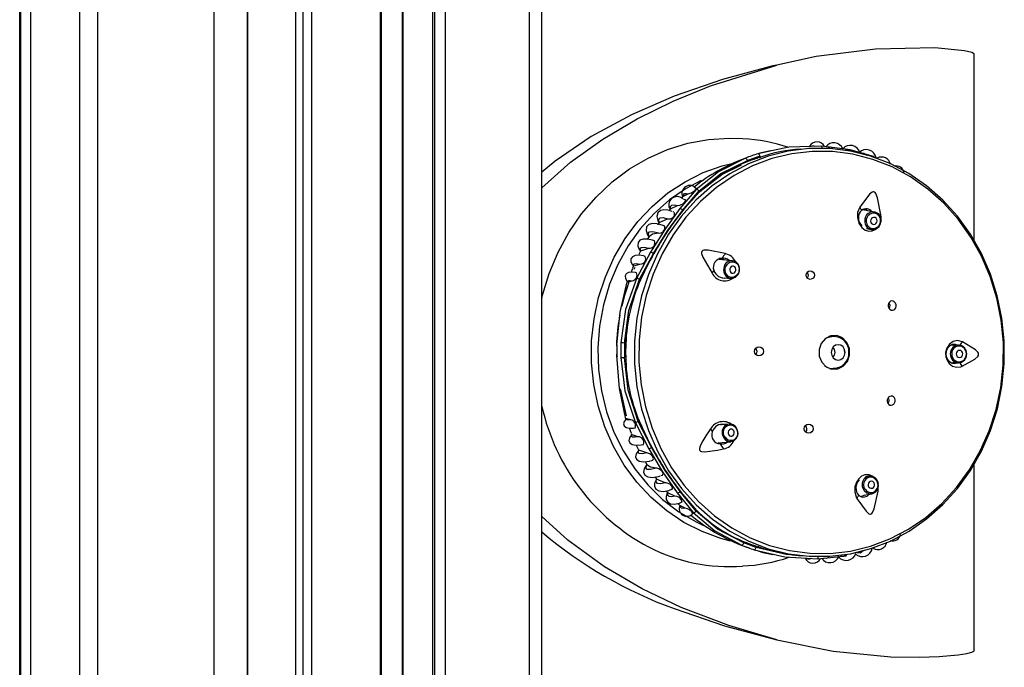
# Model space of a CAD drawing. Header units: millimetres. Extents: x 2845.84 to 2846.96, y 2905.71 to 2908.01.
# Tile 8 of 33: x 2846.04 to 2846.18, y 2906.43 to 2906.52. Entities that reach past the tile are written whole.
import ezdxf

# ---------------------------------------------------------------- set-up
doc = ezdxf.new("R2010")
doc.units = ezdxf.units.MM
doc.layers.add('SANINDUSA', color=3, linetype='Continuous')

msp = doc.modelspace()

# ---------------------------------------------------------------- linework, layer by layer
at = {"layer": 'SANINDUSA', "linetype": 'Continuous'}
for p, q in [((2846.038133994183, 2905.952696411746), (2846.038133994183, 2907.855976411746)), ((2846.03827195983, 2905.952696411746), (2846.03827195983, 2907.855976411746)), ((2846.039716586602, 2905.952696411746), (2846.039716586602, 2907.855976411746)), ((2846.046624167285, 2905.952696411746), (2846.046624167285, 2907.855976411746)), ((2846.049169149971, 2905.952696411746), (2846.049169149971, 2907.855976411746)), ((2846.065554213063, 2905.952696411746), (2846.065554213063, 2907.855976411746)), ((2846.089012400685, 2905.952696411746), (2846.089012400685, 2907.855976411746)), ((2846.08915454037, 2905.952696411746), (2846.08915454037, 2907.855976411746)), ((2846.092081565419, 2905.952696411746), (2846.092081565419, 2907.855976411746)), ((2846.092189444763, 2905.952696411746), (2846.092189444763, 2907.855976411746)), ((2846.096351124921, 2905.952696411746), (2846.096351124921, 2907.855976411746)), ((2846.0966702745, 2905.952696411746), (2846.0966702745, 2907.855976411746)), ((2846.098160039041, 2905.952696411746), (2846.098160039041, 2907.855976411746)), ((2846.109938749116, 2907.855976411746), (2846.109938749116, 2905.952696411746)), ((2846.111738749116, 2905.952696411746), (2846.111738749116, 2907.855976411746)), ((2846.070175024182, 2907.854336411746), (2846.070175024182, 2905.954336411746)), ((2846.07029718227, 2905.954336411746), (2846.07029718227, 2907.854336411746)), ((2846.077066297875, 2905.954336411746), (2846.077066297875, 2907.854336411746)), ((2846.078071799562, 2905.954336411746), (2846.078071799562, 2907.854336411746)), ((2846.079330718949, 2905.954336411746), (2846.079330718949, 2907.854336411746)), ((2846.172672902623, 2906.490147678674), (2846.172672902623, 2906.516357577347)), ((2846.144835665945, 2906.5148523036), (2846.144270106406, 2906.514718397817)), ((2846.143674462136, 2906.502648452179), (2846.142215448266, 2906.502344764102)), ((2846.155170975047, 2906.502889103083), (2846.15119139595, 2906.50340699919)), ((2846.158637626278, 2906.50189118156), (2846.155170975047, 2906.502889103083)), ((2846.142468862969, 2906.501999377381), (2846.140707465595, 2906.501390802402)), ((2846.14084795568, 2906.501275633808), (2846.140707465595, 2906.501390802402)), ((2846.14084795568, 2906.501275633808), (2846.140852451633, 2906.50126290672)), ((2846.142468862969, 2906.501999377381), (2846.142412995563, 2906.501816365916)), ((2846.142412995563, 2906.501816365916), (2846.142609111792, 2906.501858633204)), ((2846.142412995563, 2906.501816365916), (2846.142418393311, 2906.50179771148)), ((2846.133500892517, 2906.497294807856), (2846.131189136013, 2906.49460321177)), ((2846.131593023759, 2906.494394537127), (2846.133905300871, 2906.497095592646)), ((2846.133990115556, 2906.497026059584), (2846.131593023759, 2906.494394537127)), ((2846.133905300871, 2906.497095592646), (2846.133990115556, 2906.497026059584)), ((2846.133990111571, 2906.497026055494), (2846.134001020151, 2906.497010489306)), ((2846.131639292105, 2906.496307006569), (2846.131383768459, 2906.496066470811)), ((2846.131681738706, 2906.496382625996), (2846.132349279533, 2906.496694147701)), ((2846.129863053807, 2906.494544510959), (2846.129688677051, 2906.49434452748)), ((2846.129866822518, 2906.494584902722), (2846.130857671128, 2906.495031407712)), ((2846.130357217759, 2906.494129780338), (2846.130225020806, 2906.494135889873)), ((2846.131593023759, 2906.494394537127), (2846.131593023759, 2906.494394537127)), ((2846.156995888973, 2906.494406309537), (2846.156817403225, 2906.494438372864)), ((2846.158609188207, 2906.494129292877), (2846.156998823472, 2906.494422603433)), ((2846.128266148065, 2906.492662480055), (2846.128022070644, 2906.492320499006)), ((2846.12825593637, 2906.492673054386), (2846.129460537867, 2906.493186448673)), ((2846.157504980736, 2906.491789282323), (2846.158161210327, 2906.491669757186)), ((2846.157984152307, 2906.491718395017), (2846.158161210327, 2906.491669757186)), ((2846.126836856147, 2906.490659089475), (2846.126590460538, 2906.490232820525)), ((2846.127061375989, 2906.488473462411), (2846.125123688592, 2906.484854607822)), ((2846.125667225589, 2906.488648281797), (2846.126799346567, 2906.489048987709)), ((2846.125517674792, 2906.484639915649), (2846.127460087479, 2906.488257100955)), ((2846.127460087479, 2906.488257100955), (2846.125602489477, 2906.484570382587)), ((2846.127460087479, 2906.488257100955), (2846.127460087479, 2906.488257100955)), ((2846.138589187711, 2906.48726293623), (2846.136747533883, 2906.487439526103)), ((2846.124350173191, 2906.485703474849), (2846.124554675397, 2906.48619952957)), ((2846.124664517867, 2906.486551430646), (2846.124512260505, 2906.486219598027)), ((2846.124683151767, 2906.486525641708), (2846.125559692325, 2906.486794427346)), ((2846.124762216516, 2906.486076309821), (2846.1249055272, 2906.486339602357)), ((2846.123908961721, 2906.484297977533), (2846.124466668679, 2906.484438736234)), ((2846.125602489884, 2906.484570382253), (2846.125517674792, 2906.484639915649)), ((2846.137131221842, 2906.484851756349), (2846.137220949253, 2906.484876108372)), ((2846.137443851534, 2906.484861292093), (2846.138350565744, 2906.484774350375)), ((2846.138246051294, 2906.484790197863), (2846.138350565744, 2906.484774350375)), ((2846.123521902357, 2906.47554633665), (2846.123671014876, 2906.476677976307)), ((2846.152787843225, 2906.476616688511), (2846.152285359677, 2906.476616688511)), ((2846.15248404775, 2906.47671085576), (2846.152642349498, 2906.476663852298)), ((2846.152646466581, 2906.476701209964), (2846.152822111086, 2906.476659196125)), ((2846.122315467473, 2906.474903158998), (2846.122288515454, 2906.474336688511)), ((2846.123381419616, 2906.475661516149), (2846.123361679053, 2906.473625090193)), ((2846.123381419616, 2906.475661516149), (2846.123521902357, 2906.47554633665)), ((2846.123521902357, 2906.47554633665), (2846.123568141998, 2906.475546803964)), ((2846.154313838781, 2906.474875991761), (2846.154402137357, 2906.47433668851)), ((2846.170467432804, 2906.475377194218), (2846.169385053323, 2906.475374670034)), ((2846.169551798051, 2906.475457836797), (2846.169753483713, 2906.475376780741)), ((2846.122243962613, 2906.474008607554), (2846.122265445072, 2906.473594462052)), ((2846.122257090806, 2906.474091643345), (2846.122265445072, 2906.473594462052)), ((2846.122380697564, 2906.473710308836), (2846.122372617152, 2906.473895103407)), ((2846.123504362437, 2906.473736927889), (2846.123361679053, 2906.473625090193)), ((2846.123504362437, 2906.473736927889), (2846.123550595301, 2906.473736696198)), ((2846.152285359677, 2906.472056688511), (2846.152787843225, 2906.472056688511)), ((2846.169384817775, 2906.472874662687), (2846.170473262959, 2906.472877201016)), ((2846.169801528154, 2906.472902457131), (2846.169559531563, 2906.472787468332)), ((2846.123668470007, 2906.465380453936), (2846.122809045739, 2906.46918031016)), ((2846.12427653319, 2906.464819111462), (2846.12372127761, 2906.464951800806)), ((2846.125409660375, 2906.464678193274), (2846.125090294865, 2906.465698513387)), ((2846.124380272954, 2906.46288824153), (2846.124085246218, 2906.463648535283)), ((2846.124925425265, 2906.464401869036), (2846.126792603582, 2906.460747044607)), ((2846.125323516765, 2906.464610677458), (2846.125409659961, 2906.46467819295)), ((2846.127195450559, 2906.460957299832), (2846.125323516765, 2906.464610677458)), ((2846.125409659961, 2906.46467819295), (2846.127195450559, 2906.460957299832)), ((2846.138131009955, 2906.464238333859), (2846.136708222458, 2906.464106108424)), ((2846.136919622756, 2906.46417044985), (2846.137015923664, 2906.46413470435)), ((2846.138131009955, 2906.464238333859), (2846.138109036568, 2906.464236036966)), ((2846.124340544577, 2906.462870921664), (2846.124416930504, 2906.462691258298)), ((2846.125323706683, 2906.462443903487), (2846.124452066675, 2906.462700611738)), ((2846.125041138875, 2906.461241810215), (2846.125375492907, 2906.460608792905)), ((2846.127195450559, 2906.460957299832), (2846.127195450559, 2906.460957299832)), ((2846.136519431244, 2906.461577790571), (2846.138362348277, 2906.461749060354)), ((2846.125394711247, 2906.460551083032), (2846.125355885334, 2906.46059838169)), ((2846.126519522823, 2906.460164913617), (2846.125394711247, 2906.460551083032)), ((2846.126274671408, 2906.458937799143), (2846.12654414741, 2906.458520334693)), ((2846.126530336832, 2906.458501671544), (2846.126516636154, 2906.458548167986)), ((2846.172672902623, 2906.432315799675), (2846.172672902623, 2906.458525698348)), ((2846.127673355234, 2906.456793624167), (2846.127911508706, 2906.456488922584)), ((2846.12909990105, 2906.45596559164), (2846.12790477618, 2906.45646618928)), ((2846.157799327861, 2906.456874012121), (2846.157342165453, 2906.456790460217)), ((2846.157799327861, 2906.456874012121), (2846.157645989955, 2906.456833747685)), ((2846.159144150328, 2906.454788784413), (2846.159137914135, 2906.455447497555)), ((2846.129293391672, 2906.454738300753), (2846.129462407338, 2906.454559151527)), ((2846.130460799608, 2906.454083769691), (2846.129478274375, 2906.454520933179)), ((2846.130800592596, 2906.454521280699), (2846.133059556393, 2906.451766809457)), ((2846.133467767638, 2906.451959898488), (2846.13120846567, 2906.454723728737)), ((2846.13120846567, 2906.454723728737), (2846.133553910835, 2906.45202741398)), ((2846.157129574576, 2906.454210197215), (2846.158248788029, 2906.454414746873)), ((2846.13125795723, 2906.452686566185), (2846.131187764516, 2906.452749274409)), ((2846.131919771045, 2906.452380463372), (2846.13125795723, 2906.452686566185)), ((2846.133553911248, 2906.452027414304), (2846.133467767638, 2906.451959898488)), ((2846.140184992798, 2906.44749278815), (2846.140327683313, 2906.44760461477)), ((2846.141934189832, 2906.446842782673), (2846.140184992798, 2906.44749278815)), ((2846.140327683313, 2906.44760461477), (2846.140332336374, 2906.447617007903)), ((2846.142323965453, 2906.446921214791), (2846.141881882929, 2906.447027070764)), ((2846.141881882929, 2906.447027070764), (2846.141934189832, 2906.446842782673)), ((2846.141881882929, 2906.447027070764), (2846.141881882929, 2906.447027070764)), ((2846.141674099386, 2906.446499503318), (2846.143903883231, 2906.445982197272)), ((2846.150627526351, 2906.445238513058), (2846.154616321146, 2906.445671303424))]:
    msp.add_line(p, q, dxfattribs=at)
at = {"layer": 'SANINDUSA', "linetype": 'Continuous', "flags": 128}
for points in [[(2846.172672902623, 2906.516357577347), (2846.172667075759, 2906.516389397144), (2846.172647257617, 2906.516425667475), (2846.172592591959, 2906.516479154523), (2846.172350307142, 2906.516602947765), (2846.171320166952, 2906.516857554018), (2846.167137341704, 2906.517258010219), (2846.158775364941, 2906.517111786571), (2846.150411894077, 2906.516059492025), (2846.144835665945, 2906.5148523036)], [(2846.111738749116, 2906.497535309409), (2846.115786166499, 2906.50114231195), (2846.12034167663, 2906.504410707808), (2846.125163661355, 2906.507269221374), (2846.130251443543, 2906.509776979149), (2846.135498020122, 2906.511924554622), (2846.144835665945, 2906.5148523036)], [(2846.144270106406, 2906.514718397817), (2846.137215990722, 2906.512799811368), (2846.130402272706, 2906.510445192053)], [(2846.130402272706, 2906.510445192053), (2846.124389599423, 2906.507850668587), (2846.118690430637, 2906.504778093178)], [(2846.118690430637, 2906.504778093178), (2846.113589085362, 2906.501308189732), (2846.111738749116, 2906.499757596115)], [(2846.111738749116, 2906.481945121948), (2846.111845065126, 2906.48238237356), (2846.112788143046, 2906.485483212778), (2846.114029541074, 2906.488453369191), (2846.115554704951, 2906.49125802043), (2846.117345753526, 2906.493864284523), (2846.119381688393, 2906.496241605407), (2846.121638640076, 2906.498362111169), (2846.12409014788, 2906.500200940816), (2846.126707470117, 2906.501736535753), (2846.129459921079, 2906.502950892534), (2846.132315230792, 2906.503829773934), (2846.135239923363, 2906.504362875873), (2846.138199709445, 2906.504543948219), (2846.140071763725, 2906.504475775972)], [(2846.129583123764, 2906.457660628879), (2846.131409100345, 2906.455136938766), (2846.133479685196, 2906.452854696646), (2846.135768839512, 2906.450842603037), (2846.138247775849, 2906.449125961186), (2846.140885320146, 2906.447726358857), (2846.143648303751, 2906.446661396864), (2846.146501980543, 2906.445944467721), (2846.14941046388, 2906.445584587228), (2846.152337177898, 2906.445586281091), (2846.155245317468, 2906.445949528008), (2846.158098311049, 2906.44666975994), (2846.160860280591, 2906.447737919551), (2846.163496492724, 2906.449140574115), (2846.165973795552, 2906.450860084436), (2846.168261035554, 2906.452874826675), (2846.170329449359, 2906.455159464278), (2846.172153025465, 2906.457685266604), (2846.173708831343, 2906.460420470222), (2846.174977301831, 2906.463330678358), (2846.175942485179, 2906.466379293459), (2846.176592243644, 2906.469527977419), (2846.176918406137, 2906.472737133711), (2846.176916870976, 2906.475966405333), (2846.176587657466, 2906.47917518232), (2846.175934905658, 2906.482323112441), (2846.174966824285, 2906.485370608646), (2846.173695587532, 2906.488279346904), (2846.172137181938, 2906.491012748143), (2846.170311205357, 2906.493536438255), (2846.168240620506, 2906.495818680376), (2846.16595146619, 2906.497830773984), (2846.163472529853, 2906.499547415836), (2846.160834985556, 2906.500947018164), (2846.158072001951, 2906.502011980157), (2846.155218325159, 2906.5027289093), (2846.152309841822, 2906.503088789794), (2846.149383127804, 2906.503087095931), (2846.146474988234, 2906.502723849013), (2846.143621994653, 2906.502003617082), (2846.140860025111, 2906.500935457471), (2846.138223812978, 2906.499532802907), (2846.13574651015, 2906.497813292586), (2846.133459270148, 2906.495798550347), (2846.131390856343, 2906.493513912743), (2846.129567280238, 2906.490988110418), (2846.128011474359, 2906.4882529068), (2846.126743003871, 2906.485342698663), (2846.125777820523, 2906.482294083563), (2846.125128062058, 2906.479145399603), (2846.124801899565, 2906.475936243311), (2846.124803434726, 2906.472706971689), (2846.125132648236, 2906.469498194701), (2846.125785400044, 2906.466350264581), (2846.126753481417, 2906.463302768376), (2846.12802471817, 2906.460394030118), (2846.129583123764, 2906.457660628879)], [(2846.13002741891, 2906.458073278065), (2846.131810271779, 2906.455571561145), (2846.133835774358, 2906.45330582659), (2846.136078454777, 2906.451304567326), (2846.138510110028, 2906.449592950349), (2846.141100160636, 2906.448192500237), (2846.143816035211, 2906.447120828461), (2846.146623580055, 2906.446391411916), (2846.149487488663, 2906.446013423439), (2846.152371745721, 2906.445991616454), (2846.155240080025, 2906.446326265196), (2846.158056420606, 2906.447013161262), (2846.160785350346, 2906.448043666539), (2846.163392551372, 2906.449404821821), (2846.165845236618, 2906.451079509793), (2846.168112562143, 2906.453046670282), (2846.170166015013, 2906.455281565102), (2846.171979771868, 2906.457756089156), (2846.173531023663, 2906.460439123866), (2846.174800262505, 2906.463296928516), (2846.17577152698, 2906.466293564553), (2846.176432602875, 2906.46939134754), (2846.176775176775, 2906.47255132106), (2846.176794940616, 2906.475733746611), (2846.176491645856, 2906.478898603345), (2846.175869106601, 2906.482006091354), (2846.174935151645, 2906.485017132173), (2846.173701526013, 2906.487893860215), (2846.172183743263, 2906.490600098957), (2846.170400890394, 2906.493101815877), (2846.168375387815, 2906.495367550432), (2846.166132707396, 2906.497368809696), (2846.163701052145, 2906.499080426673), (2846.161111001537, 2906.500480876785), (2846.158395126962, 2906.501552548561), (2846.155587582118, 2906.502281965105), (2846.15272367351, 2906.502659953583), (2846.149839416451, 2906.502681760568), (2846.146971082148, 2906.502347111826), (2846.144154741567, 2906.501660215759), (2846.141425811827, 2906.500629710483), (2846.138818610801, 2906.499268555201), (2846.136365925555, 2906.497593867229), (2846.13409860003, 2906.49562670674), (2846.132045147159, 2906.49339181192), (2846.130231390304, 2906.490917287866), (2846.12868013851, 2906.488234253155), (2846.127410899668, 2906.485376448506), (2846.126439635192, 2906.482379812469), (2846.125778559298, 2906.479282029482), (2846.125435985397, 2906.476122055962), (2846.125416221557, 2906.472939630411), (2846.125719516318, 2906.469774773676), (2846.126342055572, 2906.466667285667), (2846.127276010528, 2906.463656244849), (2846.12850963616, 2906.460779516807), (2846.13002741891, 2906.458073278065)], [(2846.143965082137, 2906.502763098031), (2846.14247118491, 2906.502422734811), (2846.142170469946, 2906.502317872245)], [(2846.15119139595, 2906.50340699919), (2846.146563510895, 2906.50324979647), (2846.143674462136, 2906.502648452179)], [(2846.152113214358, 2906.503287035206), (2846.152410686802, 2906.503332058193), (2846.15275528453, 2906.503180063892)], [(2846.154519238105, 2906.502973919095), (2846.154798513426, 2906.50300590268), (2846.155207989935, 2906.502767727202)], [(2846.156794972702, 2906.502421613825), (2846.157125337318, 2906.50244648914), (2846.157548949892, 2906.50212350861)], [(2846.13833136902, 2906.44774359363), (2846.136977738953, 2906.448097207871), (2846.134308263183, 2906.449066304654), (2846.131756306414, 2906.450364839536), (2846.129355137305, 2906.45197588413), (2846.127136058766, 2906.453878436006), (2846.125127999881, 2906.456047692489), (2846.123357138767, 2906.458455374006), (2846.121846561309, 2906.461070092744), (2846.120615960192, 2906.463857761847), (2846.119681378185, 2906.466782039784), (2846.119054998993, 2906.469804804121), (2846.118744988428, 2906.472886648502), (2846.118755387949, 2906.475987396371), (2846.119086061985, 2906.479066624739), (2846.119732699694, 2906.482084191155), (2846.120686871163, 2906.485000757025), (2846.121936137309, 2906.487778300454), (2846.123464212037, 2906.490380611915), (2846.125251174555, 2906.492773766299), (2846.127273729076, 2906.494926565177), (2846.129505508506, 2906.496810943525), (2846.131917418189, 2906.498402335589), (2846.134478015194, 2906.49967999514), (2846.137153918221, 2906.500627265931), (2846.138534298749, 2906.500975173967)], [(2846.140432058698, 2906.501728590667), (2846.136623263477, 2906.499815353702), (2846.133500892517, 2906.497294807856)], [(2846.133905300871, 2906.497095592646), (2846.136974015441, 2906.499544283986), (2846.140707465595, 2906.501390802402)], [(2846.133990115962, 2906.497026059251), (2846.137102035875, 2906.499428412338), (2846.139889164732, 2906.500802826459)], [(2846.134171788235, 2906.498572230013), (2846.132068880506, 2906.497452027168), (2846.12971393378, 2906.495834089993), (2846.127545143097, 2906.493925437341), (2846.125591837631, 2906.491751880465), (2846.123880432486, 2906.489342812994), (2846.122434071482, 2906.486730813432), (2846.121272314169, 2906.483951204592), (2846.120410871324, 2906.481041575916), (2846.119861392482, 2906.478041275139), (2846.119631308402, 2906.474990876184), (2846.119723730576, 2906.471931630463), (2846.120137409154, 2906.468904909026), (2846.120866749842, 2906.465951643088), (2846.121901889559, 2906.463111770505), (2846.123228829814, 2906.460423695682), (2846.124829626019, 2906.457923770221), (2846.12668263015, 2906.455645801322), (2846.128762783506, 2906.453620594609), (2846.13104195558, 2906.451875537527), (2846.133489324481, 2906.450434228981), (2846.134537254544, 2906.449934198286)], [(2846.131681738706, 2906.496382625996), (2846.131729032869, 2906.496595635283), (2846.131859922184, 2906.496721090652), (2846.132069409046, 2906.496754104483), (2846.132349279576, 2906.496694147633)], [(2846.132349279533, 2906.496694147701), (2846.132640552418, 2906.496780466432), (2846.132810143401, 2906.496852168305), (2846.133018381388, 2906.496963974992), (2846.133148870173, 2906.497049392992), (2846.133275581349, 2906.497147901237), (2846.133366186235, 2906.49723357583), (2846.133428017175, 2906.497307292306), (2846.133474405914, 2906.497392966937), (2846.133467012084, 2906.497469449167), (2846.133455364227, 2906.49747156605)], [(2846.159521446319, 2906.493710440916), (2846.159042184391, 2906.496139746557), (2846.158812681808, 2906.49672354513), (2846.158715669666, 2906.496860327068), (2846.158623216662, 2906.496939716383), (2846.158532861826, 2906.496977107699), (2846.158440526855, 2906.496981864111), (2846.158294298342, 2906.496936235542), (2846.157931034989, 2906.496647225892), (2846.156551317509, 2906.494814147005)], [(2846.130857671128, 2906.495031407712), (2846.131177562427, 2906.495101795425), (2846.131361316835, 2906.495172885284), (2846.13158310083, 2906.495293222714), (2846.13169986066, 2906.495375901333), (2846.131812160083, 2906.495474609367), (2846.131890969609, 2906.495563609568), (2846.131941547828, 2906.495640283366), (2846.131978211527, 2906.49573740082), (2846.131963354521, 2906.495839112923), (2846.131812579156, 2906.495908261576), (2846.131693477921, 2906.495903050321)], [(2846.13161931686, 2906.496328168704), (2846.131634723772, 2906.496344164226), (2846.131681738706, 2906.496382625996)], [(2846.131189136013, 2906.49460321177), (2846.129075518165, 2906.491677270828), (2846.127061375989, 2906.488473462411)], [(2846.12746131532, 2906.488259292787), (2846.129445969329, 2906.491488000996), (2846.13159164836, 2906.494392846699)], [(2846.130097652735, 2906.494182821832), (2846.129545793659, 2906.494401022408), (2846.128946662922, 2906.494457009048), (2846.128443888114, 2906.494332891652), (2846.128097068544, 2906.49401107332), (2846.127962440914, 2906.493515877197), (2846.128064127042, 2906.492913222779), (2846.12822611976, 2906.492585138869)], [(2846.129787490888, 2906.494468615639), (2846.129810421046, 2906.49452171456), (2846.129866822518, 2906.494584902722)], [(2846.129866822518, 2906.494584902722), (2846.129888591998, 2906.494911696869), (2846.130068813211, 2906.495100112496), (2846.13039768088, 2906.495140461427), (2846.130857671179, 2906.495031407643)], [(2846.156551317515, 2906.494814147), (2846.156237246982, 2906.4940431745), (2846.156212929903, 2906.493300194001), (2846.156415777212, 2906.492568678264), (2846.156815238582, 2906.491955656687), (2846.157328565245, 2906.491563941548), (2846.157832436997, 2906.491422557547), (2846.158301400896, 2906.491465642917), (2846.158766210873, 2906.491684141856), (2846.159001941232, 2906.491921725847)], [(2846.12825593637, 2906.492673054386), (2846.128210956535, 2906.493079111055), (2846.128408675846, 2906.493308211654), (2846.128835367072, 2906.493344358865), (2846.129460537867, 2906.493186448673)], [(2846.128212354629, 2906.492587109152), (2846.128211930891, 2906.492609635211), (2846.12825593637, 2906.492673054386)], [(2846.158695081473, 2906.493344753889), (2846.158518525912, 2906.493369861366), (2846.158344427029, 2906.493319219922), (2846.1581992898, 2906.493200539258), (2846.158105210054, 2906.493031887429), (2846.158076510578, 2906.492838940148), (2846.158117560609, 2906.492651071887), (2846.15822211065, 2906.492496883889), (2846.158374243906, 2906.492399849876), (2846.158550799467, 2906.492374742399), (2846.15872489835, 2906.492425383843), (2846.158870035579, 2906.492544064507), (2846.158964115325, 2906.492712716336), (2846.1589928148, 2906.492905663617), (2846.15895176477, 2906.493093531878), (2846.158847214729, 2906.493247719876), (2846.158695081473, 2906.493344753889)], [(2846.15951024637, 2906.49310035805), (2846.159548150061, 2906.493425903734), (2846.15952144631, 2906.493710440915)], [(2846.129055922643, 2906.492137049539), (2846.128703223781, 2906.492285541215), (2846.127968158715, 2906.492485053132), (2846.127321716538, 2906.492522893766), (2846.126811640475, 2906.492371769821), (2846.126499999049, 2906.492023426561), (2846.126435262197, 2906.491515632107), (2846.126624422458, 2906.490924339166), (2846.126832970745, 2906.490611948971)], [(2846.126842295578, 2906.490667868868), (2846.126703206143, 2906.49111172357), (2846.126891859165, 2906.49135715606), (2846.127392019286, 2906.491381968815), (2846.128157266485, 2906.491186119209)], [(2846.126842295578, 2906.490667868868), (2846.127325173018, 2906.49103946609), (2846.128157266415, 2906.491186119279)], [(2846.157392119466, 2906.49224321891), (2846.157603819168, 2906.491960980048), (2846.157984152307, 2906.491718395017)], [(2846.127632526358, 2906.490066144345), (2846.127328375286, 2906.490169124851), (2846.12662006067, 2906.490311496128), (2846.126013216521, 2906.490309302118), (2846.125550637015, 2906.490141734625), (2846.125286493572, 2906.489807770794), (2846.125259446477, 2906.489348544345), (2846.125465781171, 2906.488837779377), (2846.125642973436, 2906.488612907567)], [(2846.125645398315, 2906.488597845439), (2846.12544216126, 2906.488246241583), (2846.125388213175, 2906.48812866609)], [(2846.125667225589, 2906.488648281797), (2846.125564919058, 2906.488965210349), (2846.125730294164, 2906.489144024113), (2846.12615188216, 2906.489172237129), (2846.126799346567, 2906.489048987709)], [(2846.125633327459, 2906.488604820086), (2846.125631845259, 2906.488602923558), (2846.125667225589, 2906.488648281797)], [(2846.137593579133, 2906.488264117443), (2846.135197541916, 2906.488745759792), (2846.13458663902, 2906.488741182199), (2846.134431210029, 2906.488693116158), (2846.134330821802, 2906.488625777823), (2846.134270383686, 2906.488542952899), (2846.134239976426, 2906.488444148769), (2846.134241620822, 2906.488265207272), (2846.134409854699, 2906.487747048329), (2846.135724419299, 2906.485488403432)], [(2846.126302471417, 2906.487874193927), (2846.126072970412, 2906.487935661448), (2846.125433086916, 2906.488024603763), (2846.12489212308, 2906.487991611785), (2846.124489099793, 2906.487818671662), (2846.124273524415, 2906.487507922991), (2846.124278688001, 2906.487101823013), (2846.124493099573, 2906.486672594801), (2846.124633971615, 2906.486522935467)], [(2846.137429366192, 2906.48737414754), (2846.137043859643, 2906.4875518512), (2846.136683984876, 2906.48758433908)], [(2846.125089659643, 2906.485569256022), (2846.124936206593, 2906.48560068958), (2846.124406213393, 2906.485641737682), (2846.12395629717, 2906.485584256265), (2846.123626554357, 2906.485410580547), (2846.123466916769, 2906.48512491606), (2846.123507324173, 2906.484772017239), (2846.123726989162, 2906.484423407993), (2846.12382692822, 2906.484337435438)], [(2846.124683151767, 2906.486525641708), (2846.124621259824, 2906.486722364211), (2846.124753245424, 2906.486835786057), (2846.125071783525, 2906.486860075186), (2846.125559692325, 2906.486794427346)], [(2846.124624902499, 2906.486514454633), (2846.1246419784, 2906.486493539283), (2846.124683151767, 2906.486525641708)], [(2846.138302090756, 2906.486298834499), (2846.138225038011, 2906.486122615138), (2846.138212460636, 2906.485927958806), (2846.138266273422, 2906.485744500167), (2846.138378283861, 2906.485600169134), (2846.138531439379, 2906.485516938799), (2846.138702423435, 2906.485507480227), (2846.138865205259, 2906.485573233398), (2846.138995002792, 2906.485704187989), (2846.139072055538, 2906.485880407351), (2846.139084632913, 2906.486075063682), (2846.139030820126, 2906.486258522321), (2846.138918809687, 2906.486402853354), (2846.13876565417, 2906.486486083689), (2846.138594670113, 2906.486495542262), (2846.13843188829, 2906.48642978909), (2846.138302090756, 2906.486298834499)], [(2846.149123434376, 2906.485630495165), (2846.149199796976, 2906.485499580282), (2846.149257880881, 2906.485254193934)], [(2846.122311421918, 2906.475387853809), (2846.122761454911, 2906.480016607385), (2846.123773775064, 2906.48430532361)], [(2846.125123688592, 2906.484854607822), (2846.123540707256, 2906.48038760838), (2846.122889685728, 2906.475678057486)], [(2846.124035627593, 2906.484372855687), (2846.12329399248, 2906.482062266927), (2846.122987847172, 2906.480844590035)], [(2846.123381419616, 2906.475661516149), (2846.123992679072, 2906.480266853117), (2846.125517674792, 2906.484639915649)], [(2846.123821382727, 2906.484333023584), (2846.123819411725, 2906.484313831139), (2846.123874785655, 2906.48428357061), (2846.123908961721, 2906.484297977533)], [(2846.123908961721, 2906.484297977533), (2846.123881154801, 2906.48439422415), (2846.123967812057, 2906.484450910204), (2846.124165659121, 2906.484465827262), (2846.124466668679, 2906.484438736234)], [(2846.149257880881, 2906.485254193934), (2846.149226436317, 2906.485002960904), (2846.149140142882, 2906.484824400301)], [(2846.12379073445, 2906.483607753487), (2846.123416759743, 2906.482532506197), (2846.123100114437, 2906.481271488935)], [(2846.160657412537, 2906.480562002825), (2846.160794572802, 2906.480408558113), (2846.160965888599, 2906.48031426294), (2846.161152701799, 2906.480289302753), (2846.161334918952, 2906.480336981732), (2846.161491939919, 2906.480453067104), (2846.161605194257, 2906.480625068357), (2846.161661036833, 2906.480833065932), (2846.161653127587, 2906.481052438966), (2846.161583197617, 2906.481257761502), (2846.161550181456, 2906.481314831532), (2846.161413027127, 2906.481468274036), (2846.161241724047, 2906.481562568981), (2846.161054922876, 2906.481587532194), (2846.160872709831, 2906.48153985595), (2846.160715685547, 2906.481423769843), (2846.16060242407, 2906.481251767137), (2846.160546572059, 2906.481043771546), (2846.160554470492, 2906.480824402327), (2846.160624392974, 2906.480619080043), (2846.160657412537, 2906.480562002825)], [(2846.160654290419, 2906.48132459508), (2846.160710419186, 2906.481222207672), (2846.160768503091, 2906.480976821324)], [(2846.160768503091, 2906.480976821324), (2846.160737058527, 2906.480725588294), (2846.16066166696, 2906.480563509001)], [(2846.151191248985, 2906.472946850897), (2846.151808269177, 2906.472303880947), (2846.152601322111, 2906.471970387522), (2846.153449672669, 2906.471997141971), (2846.154224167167, 2906.472380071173), (2846.154806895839, 2906.473060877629), (2846.155109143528, 2906.473935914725), (2846.155084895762, 2906.474871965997), (2846.154737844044, 2906.475726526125), (2846.154120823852, 2906.476369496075), (2846.153327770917, 2906.4767029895), (2846.15247942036, 2906.476676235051), (2846.151704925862, 2906.476293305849), (2846.15112219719, 2906.475612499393), (2846.150819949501, 2906.474737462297), (2846.150844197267, 2906.473801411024), (2846.151191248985, 2906.472946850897)], [(2846.151571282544, 2906.476179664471), (2846.151997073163, 2906.476443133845), (2846.152787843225, 2906.476616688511)], [(2846.171025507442, 2906.475840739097), (2846.170320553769, 2906.476018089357), (2846.169720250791, 2906.475886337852), (2846.16919366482, 2906.475510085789), (2846.168817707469, 2906.4749455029), (2846.168651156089, 2906.474304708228), (2846.168682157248, 2906.473727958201), (2846.168850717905, 2906.473228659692), (2846.169158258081, 2906.47277132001), (2846.169611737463, 2906.472409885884), (2846.170173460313, 2906.47223171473), (2846.170772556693, 2906.472293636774), (2846.170991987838, 2906.472382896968)], [(2846.141880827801, 2906.474871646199), (2846.14195593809, 2906.474742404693), (2846.142014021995, 2906.474497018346)], [(2846.153505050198, 2906.475416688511), (2846.153130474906, 2906.475334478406), (2846.152812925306, 2906.475100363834), (2846.152600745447, 2906.474749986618), (2846.152526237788, 2906.474336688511), (2846.152600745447, 2906.473923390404), (2846.152812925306, 2906.473573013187), (2846.153130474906, 2906.473338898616), (2846.153505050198, 2906.473256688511), (2846.153879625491, 2906.473338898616), (2846.154197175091, 2906.473573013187), (2846.15440935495, 2906.473923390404), (2846.154483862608, 2906.474336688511), (2846.15440935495, 2906.474749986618), (2846.154197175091, 2906.475100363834), (2846.153879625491, 2906.475334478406), (2846.153505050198, 2906.475416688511)], [(2846.152767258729, 2906.475046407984), (2846.152933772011, 2906.474749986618), (2846.153008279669, 2906.474336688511), (2846.152933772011, 2906.473923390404), (2846.152767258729, 2906.473626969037)], [(2846.170305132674, 2906.472876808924), (2846.17023112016, 2906.472817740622), (2846.169866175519, 2906.472724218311), (2846.169485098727, 2906.472802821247), (2846.169144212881, 2906.473047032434), (2846.168945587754, 2906.473313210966), (2846.168780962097, 2906.47372765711), (2846.168735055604, 2906.474186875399), (2846.168815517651, 2906.474638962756), (2846.169009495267, 2906.475032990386), (2846.169288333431, 2906.475326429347), (2846.169622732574, 2906.475493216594), (2846.169986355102, 2906.475512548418), (2846.170317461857, 2906.475376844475)], [(2846.169300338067, 2906.47414052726), (2846.169384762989, 2906.47366118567), (2846.16963445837, 2906.473252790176), (2846.170011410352, 2906.472977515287), (2846.170458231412, 2906.472877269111), (2846.170906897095, 2906.47296731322), (2846.171289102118, 2906.473233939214), (2846.17154665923, 2906.473636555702), (2846.171640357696, 2906.474113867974), (2846.171555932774, 2906.474593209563), (2846.171306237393, 2906.475001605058), (2846.170929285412, 2906.475276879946), (2846.170482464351, 2906.475377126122), (2846.170033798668, 2906.475287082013), (2846.169651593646, 2906.47502045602), (2846.169394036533, 2906.474617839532), (2846.169300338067, 2906.47414052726)], [(2846.171070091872, 2906.474122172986), (2846.171036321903, 2906.474313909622), (2846.17093644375, 2906.47447726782), (2846.170785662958, 2906.474587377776), (2846.170606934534, 2906.474627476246), (2846.17042746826, 2906.474591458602), (2846.170274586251, 2906.474484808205), (2846.170171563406, 2906.474323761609), (2846.17013408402, 2906.474132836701), (2846.170167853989, 2906.473941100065), (2846.170267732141, 2906.473777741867), (2846.170418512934, 2906.473667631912), (2846.170597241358, 2906.473627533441), (2846.170776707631, 2906.473663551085), (2846.17092958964, 2906.473770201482), (2846.171032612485, 2906.473931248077), (2846.171070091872, 2906.474122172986)], [(2846.170991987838, 2906.472382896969), (2846.172783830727, 2906.473402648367), (2846.173179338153, 2906.473768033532), (2846.173259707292, 2906.473900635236), (2846.173296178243, 2906.474017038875), (2846.173300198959, 2906.474122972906), (2846.173277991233, 2906.474224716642), (2846.173200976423, 2906.474375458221), (2846.17287098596, 2906.474714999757), (2846.171025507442, 2906.475840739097)], [(2846.122296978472, 2906.473897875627), (2846.122291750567, 2906.473898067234), (2846.122301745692, 2906.473898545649), (2846.122326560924, 2906.473899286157), (2846.12236513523, 2906.473900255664)], [(2846.123586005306, 2906.464935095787), (2846.122657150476, 2906.469256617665), (2846.122296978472, 2906.473897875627)], [(2846.122869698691, 2906.473616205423), (2846.123429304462, 2906.468895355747), (2846.124925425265, 2906.464401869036)], [(2846.125323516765, 2906.464610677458), (2846.123883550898, 2906.469009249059), (2846.123361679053, 2906.473625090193)], [(2846.142014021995, 2906.474497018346), (2846.141982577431, 2906.474245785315), (2846.141879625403, 2906.474043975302)], [(2846.15290611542, 2906.472059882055), (2846.15281076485, 2906.472014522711), (2846.152396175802, 2906.471970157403)], [(2846.152952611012, 2906.472056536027), (2846.152758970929, 2906.471997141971), (2846.152619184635, 2906.471967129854)], [(2846.122835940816, 2906.468534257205), (2846.123246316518, 2906.466786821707), (2846.123283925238, 2906.466647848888)], [(2846.161443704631, 2906.467914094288), (2846.161313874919, 2906.468069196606), (2846.161145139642, 2906.468163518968), (2846.160956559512, 2906.468186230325), (2846.160770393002, 2906.468134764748), (2846.160608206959, 2906.468015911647), (2846.160487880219, 2906.467844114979), (2846.160421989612, 2906.467638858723), (2846.160417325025, 2906.467422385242), (2846.160474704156, 2906.467218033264), (2846.160504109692, 2906.467161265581), (2846.160633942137, 2906.467006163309), (2846.160802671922, 2906.466911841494), (2846.160991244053, 2906.466889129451), (2846.161177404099, 2906.466940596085), (2846.161339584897, 2906.467059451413), (2846.161459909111, 2906.467231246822), (2846.161525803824, 2906.467436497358), (2846.161530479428, 2906.467652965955), (2846.161473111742, 2906.467857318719), (2846.161443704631, 2906.467914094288)], [(2846.160638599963, 2906.46757608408), (2846.160607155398, 2906.46732485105), (2846.16052023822, 2906.467145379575)], [(2846.160535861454, 2906.467906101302), (2846.160580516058, 2906.467821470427), (2846.160638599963, 2906.46757608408)], [(2846.123634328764, 2906.46491812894), (2846.123571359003, 2906.464869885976), (2846.123344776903, 2906.464587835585), (2846.123247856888, 2906.464274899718), (2846.123334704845, 2906.463979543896), (2846.123622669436, 2906.463758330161), (2846.124083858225, 2906.463648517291), (2846.124667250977, 2906.463656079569), (2846.124890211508, 2906.463693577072)], [(2846.12372127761, 2906.464951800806), (2846.123636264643, 2906.46494938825), (2846.12363375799, 2906.464918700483)], [(2846.12427653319, 2906.464819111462), (2846.1239750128, 2906.464793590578), (2846.123777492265, 2906.464807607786), (2846.12369165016, 2906.464860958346), (2846.12372127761, 2906.464951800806)], [(2846.135511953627, 2906.46357056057), (2846.134853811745, 2906.462562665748), (2846.134444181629, 2906.461887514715), (2846.134197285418, 2906.461428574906), (2846.134056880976, 2906.46110995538), (2846.133968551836, 2906.460766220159), (2846.133973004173, 2906.460627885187), (2846.134018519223, 2906.460508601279), (2846.134097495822, 2906.460425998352), (2846.134236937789, 2906.460358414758), (2846.134647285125, 2906.460309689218), (2846.136474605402, 2906.460566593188), (2846.137326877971, 2906.46075136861)], [(2846.138073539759, 2906.462721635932), (2846.138200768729, 2906.4625876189), (2846.138362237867, 2906.462517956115), (2846.13853336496, 2906.462523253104), (2846.13868809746, 2906.462602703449), (2846.138802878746, 2906.462744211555), (2846.138860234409, 2906.462926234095), (2846.138851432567, 2906.463121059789), (2846.138777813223, 2906.46329902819), (2846.138650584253, 2906.463433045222), (2846.138489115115, 2906.463502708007), (2846.138317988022, 2906.463497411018), (2846.138163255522, 2906.463417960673), (2846.138048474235, 2906.463276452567), (2846.137991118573, 2906.463094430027), (2846.137999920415, 2906.462899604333), (2846.138073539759, 2906.462721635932)], [(2846.139362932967, 2906.463097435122), (2846.139230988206, 2906.4635718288), (2846.139152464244, 2906.463706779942)], [(2846.149047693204, 2906.463571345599), (2846.149016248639, 2906.463320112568), (2846.148911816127, 2906.463116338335)], [(2846.148933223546, 2906.46391950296), (2846.148989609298, 2906.463816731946), (2846.149047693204, 2906.463571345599)], [(2846.124396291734, 2906.462706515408), (2846.124304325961, 2906.462619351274), (2846.12407310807, 2906.462271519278), (2846.123990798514, 2906.461906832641), (2846.124112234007, 2906.461575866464), (2846.124460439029, 2906.461338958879), (2846.125014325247, 2906.461239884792), (2846.125725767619, 2906.461290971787), (2846.12606222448, 2906.461368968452)], [(2846.125323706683, 2906.462443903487), (2846.124834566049, 2906.462381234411), (2846.124516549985, 2906.462404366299), (2846.124386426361, 2906.462512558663), (2846.124452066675, 2906.462700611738)], [(2846.124452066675, 2906.462700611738), (2846.124389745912, 2906.462729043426), (2846.124393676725, 2906.462708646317)], [(2846.137158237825, 2906.462860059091), (2846.137182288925, 2906.462716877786), (2846.137366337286, 2906.462271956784)], [(2846.126792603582, 2906.460747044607), (2846.128744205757, 2906.457499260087), (2846.130800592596, 2906.454521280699)], [(2846.131207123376, 2906.454725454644), (2846.129118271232, 2906.45768304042), (2846.127196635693, 2906.460955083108)], [(2846.13720229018, 2906.461641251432), (2846.137155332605, 2906.461603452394), (2846.13674522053, 2906.461455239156)], [(2846.12524473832, 2906.46037023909), (2846.12501363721, 2906.460051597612), (2846.124937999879, 2906.459636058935), (2846.125079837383, 2906.459266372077), (2846.125470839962, 2906.459009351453), (2846.12609513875, 2906.458919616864), (2846.12690063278, 2906.459018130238), (2846.127020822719, 2906.459054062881)], [(2846.126519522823, 2906.460164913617), (2846.125869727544, 2906.460046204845), (2846.12544870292, 2906.460073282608), (2846.125286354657, 2906.460245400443), (2846.125394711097, 2906.460551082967)], [(2846.127101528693, 2906.459069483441), (2846.127357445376, 2906.45913373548), (2846.127425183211, 2906.459217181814), (2846.127454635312, 2906.459354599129), (2846.127441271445, 2906.459461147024), (2846.127395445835, 2906.459588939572), (2846.127330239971, 2906.459702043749), (2846.127257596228, 2906.459795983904), (2846.127138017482, 2906.459913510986), (2846.126954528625, 2906.460039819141), (2846.126667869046, 2906.460146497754), (2846.126519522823, 2906.460164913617)], [(2846.126408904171, 2906.458336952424), (2846.126146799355, 2906.457916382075), (2846.12607999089, 2906.457454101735), (2846.126237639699, 2906.457049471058), (2846.126658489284, 2906.456776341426), (2846.127329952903, 2906.456700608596), (2846.128192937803, 2906.456851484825), (2846.128431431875, 2906.456940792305)], [(2846.127835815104, 2906.457998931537), (2846.127066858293, 2906.45780905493), (2846.126567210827, 2906.457832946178), (2846.126382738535, 2906.45807068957), (2846.126530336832, 2906.458501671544)], [(2846.127835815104, 2906.457998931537), (2846.127025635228, 2906.458133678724), (2846.126530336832, 2906.458501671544)], [(2846.128502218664, 2906.456963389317), (2846.12874650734, 2906.457037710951), (2846.128799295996, 2906.45711963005), (2846.128812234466, 2906.457247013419), (2846.128787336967, 2906.457353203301), (2846.128727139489, 2906.457478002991), (2846.128650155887, 2906.457585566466), (2846.128565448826, 2906.457676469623), (2846.128428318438, 2906.457789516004), (2846.128225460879, 2906.457905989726), (2846.127926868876, 2906.457992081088), (2846.127835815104, 2906.457998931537)], [(2846.12790477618, 2906.45646618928), (2846.12785088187, 2906.456561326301), (2846.127855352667, 2906.456559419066)], [(2846.12909990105, 2906.45596559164), (2846.128471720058, 2906.455811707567), (2846.128045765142, 2906.455846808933), (2846.127852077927, 2906.456069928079), (2846.12790477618, 2906.45646618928)], [(2846.158510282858, 2906.456749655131), (2846.158438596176, 2906.456829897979), (2846.157864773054, 2906.457093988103), (2846.157273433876, 2906.457089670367), (2846.156783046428, 2906.456874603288), (2846.156391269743, 2906.45652293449), (2846.156067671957, 2906.456021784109), (2846.155860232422, 2906.455379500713), (2846.155835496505, 2906.454667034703), (2846.156026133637, 2906.453984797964), (2846.156153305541, 2906.453755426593)], [(2846.127779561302, 2906.456294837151), (2846.127607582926, 2906.455918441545), (2846.127595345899, 2906.45545838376), (2846.127782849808, 2906.455061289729), (2846.128200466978, 2906.454797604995), (2846.128834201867, 2906.454730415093), (2846.129629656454, 2906.454888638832), (2846.130091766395, 2906.455083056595)], [(2846.129940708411, 2906.455019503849), (2846.130091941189, 2906.455053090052), (2846.130147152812, 2906.455127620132), (2846.130155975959, 2906.455250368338), (2846.130126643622, 2906.455345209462), (2846.130061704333, 2906.455458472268), (2846.129979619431, 2906.45555824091), (2846.129892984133, 2906.455640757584), (2846.129755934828, 2906.455743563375), (2846.129553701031, 2906.455853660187), (2846.129251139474, 2906.455947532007), (2846.12909990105, 2906.45596559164), (2846.12909990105, 2906.45596559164)], [(2846.156900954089, 2906.455439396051), (2846.156942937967, 2906.455270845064), (2846.157169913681, 2906.45484412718), (2846.157526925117, 2906.454539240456), (2846.157959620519, 2906.454402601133), (2846.158402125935, 2906.45445501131), (2846.158787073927, 2906.454688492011), (2846.159055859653, 2906.455067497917), (2846.159167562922, 2906.455534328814), (2846.159147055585, 2906.455849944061)], [(2846.158325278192, 2906.455196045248), (2846.158479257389, 2906.455289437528), (2846.158586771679, 2906.455441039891), (2846.158631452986, 2906.455627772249), (2846.158606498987, 2906.455821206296), (2846.158515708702, 2906.45599189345), (2846.158372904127, 2906.456113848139), (2846.158199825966, 2906.456168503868), (2846.1580228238, 2906.456147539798), (2846.157868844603, 2906.456054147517), (2846.157761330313, 2906.455902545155), (2846.157716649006, 2906.455715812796), (2846.157741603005, 2906.45552237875), (2846.15783239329, 2906.455351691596), (2846.157975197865, 2906.455229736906), (2846.158148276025, 2906.455175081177), (2846.158325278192, 2906.455196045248)], [(2846.129434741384, 2906.454618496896), (2846.129246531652, 2906.454042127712), (2846.129276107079, 2906.453608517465), (2846.129476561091, 2906.453235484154), (2846.129871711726, 2906.452988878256), (2846.130445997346, 2906.452928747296), (2846.131146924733, 2906.45308302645), (2846.131523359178, 2906.453259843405)], [(2846.130460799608, 2906.454083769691), (2846.129998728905, 2906.453977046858), (2846.129670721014, 2906.454016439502), (2846.129493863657, 2906.454200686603), (2846.129478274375, 2906.454520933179)], [(2846.156153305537, 2906.45375542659), (2846.157431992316, 2906.451956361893), (2846.157832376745, 2906.451598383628), (2846.157963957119, 2906.451543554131), (2846.158072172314, 2906.451536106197), (2846.158164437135, 2906.451564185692), (2846.158247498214, 2906.451622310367), (2846.158361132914, 2906.451761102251), (2846.158583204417, 2906.452259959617), (2846.159144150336, 2906.454788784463)], [(2846.15721705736, 2906.454226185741), (2846.157062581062, 2906.45410516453), (2846.156751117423, 2906.453998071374)], [(2846.130905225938, 2906.453029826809), (2846.131049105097, 2906.452877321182), (2846.131191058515, 2906.452753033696)], [(2846.131919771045, 2906.452380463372), (2846.131638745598, 2906.452321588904), (2846.131429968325, 2906.45235392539), (2846.131301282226, 2906.452477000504), (2846.13125795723, 2906.452686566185)], [(2846.144865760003, 2906.433809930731), (2846.138066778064, 2906.43583283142), (2846.131381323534, 2906.438393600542), (2846.125886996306, 2906.441013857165), (2846.120562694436, 2906.4441174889), (2846.115396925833, 2906.447845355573), (2846.111738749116, 2906.451204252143)], [(2846.133059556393, 2906.451766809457), (2846.136132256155, 2906.449163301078), (2846.139903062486, 2906.447157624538)], [(2846.140184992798, 2906.44749278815), (2846.13648821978, 2906.449429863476), (2846.133467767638, 2906.451959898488)], [(2846.148051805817, 2906.445723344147), (2846.146158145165, 2906.445836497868), (2846.141934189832, 2906.446842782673)], [(2846.142073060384, 2906.446400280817), (2846.142868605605, 2906.446139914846), (2846.144289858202, 2906.445835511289)], [(2846.143903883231, 2906.445982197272), (2846.146003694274, 2906.445495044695), (2846.150627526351, 2906.445238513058)], [(2846.152195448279, 2906.445420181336), (2846.151847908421, 2906.445267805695), (2846.151477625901, 2906.445324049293), (2846.151469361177, 2906.445329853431)], [(2846.153492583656, 2906.445556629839), (2846.153571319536, 2906.445543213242), (2846.153603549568, 2906.445526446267), (2846.153595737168, 2906.445523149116)], [(2846.154655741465, 2906.445778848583), (2846.154241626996, 2906.445539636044), (2846.153834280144, 2906.445586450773)], [(2846.157008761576, 2906.446370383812), (2846.156578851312, 2906.446045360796), (2846.15615625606, 2906.446077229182)], [(2846.130401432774, 2906.438216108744), (2846.137483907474, 2906.435780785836), (2846.144865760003, 2906.433809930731)], [(2846.144865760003, 2906.433809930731), (2846.152813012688, 2906.432219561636), (2846.160946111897, 2906.431431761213), (2846.164939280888, 2906.431356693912), (2846.167729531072, 2906.431444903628), (2846.170403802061, 2906.43167937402), (2846.171628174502, 2906.431876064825), (2846.172344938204, 2906.432068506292), (2846.172618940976, 2906.432215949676), (2846.172649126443, 2906.432249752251), (2846.17266979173, 2906.432292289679), (2846.172672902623, 2906.432315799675)]]:
    msp.add_lwpolyline(points, dxfattribs=at)
at = {"layer": 'SANINDUSA', "linetype": 'Continuous'}
for centre, radius in [((2846.149573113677, 2906.485240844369), 0.0006028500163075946), ((2846.142334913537, 2906.474478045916), 0.0006324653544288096), ((2846.149347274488, 2906.463581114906), 0.0006348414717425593)]:
    msp.add_circle(centre, radius, dxfattribs=at)
for centre, radius, start, end in [((2846.13830602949, 2906.477380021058), 0.02714223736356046, 72.34751737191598, 86.25680818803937), ((2846.150522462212, 2906.502835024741), 0.001190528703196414, 25.58950925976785, 154.4883561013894), ((2846.152878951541, 2906.502522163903), 0.001372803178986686, 22.72064669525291, 143.8660352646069), ((2846.149337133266, 2906.478843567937), 0.02455655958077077, 106.858645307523, 111.2621253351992), ((2846.142084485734, 2906.501983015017), 0.0003847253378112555, 2.437524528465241, 70.09843283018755), ((2846.149103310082, 2906.483781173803), 0.01920967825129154, 92.64104031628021, 110.2308545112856), ((2846.149959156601, 2906.502953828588), 0.0004687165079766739, 56.33198418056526, 120.6599660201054), ((2846.150698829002, 2906.503184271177), 0.000540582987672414, 349.0107990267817, 24.33144365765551), ((2846.155206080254, 2906.502103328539), 0.0014202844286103, 16.90757736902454, 138.2271080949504), ((2846.155060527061, 2906.502764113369), 0.0001667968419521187, 347.4844684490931, 48.5343644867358), ((2846.157462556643, 2906.501520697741), 0.001406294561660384, 10.05566111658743, 134.973415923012), ((2846.148821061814, 2906.478413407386), 0.02476401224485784, 110.0723286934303, 129.2424708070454), ((2846.148071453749, 2906.482069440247), 0.02051084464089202, 110.462772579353, 133.1553861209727), ((2846.140291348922, 2906.501332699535), 0.0004201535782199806, 7.94888448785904, 70.433493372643), ((2846.14950199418, 2906.478763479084), 0.02411823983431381, 107.0931986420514, 111.0275719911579), ((2846.149574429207, 2906.478720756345), 0.02417482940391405, 108.5952297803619, 111.0255318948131), ((2846.159627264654, 2906.5005937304), 0.001291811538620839, 10.58294595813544, 119.0758214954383), ((2846.161696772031, 2906.499534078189), 0.001095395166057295, 8.556369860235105, 104.4769920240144), ((2846.132577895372, 2906.4967687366), 0.001095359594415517, 38.13539233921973, 206.1711571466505), ((2846.154734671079, 2906.475801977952), 0.02964602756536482, 134.2648276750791, 141.1512077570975), ((2846.133534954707, 2906.49685387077), 0.0004422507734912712, 33.1321521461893, 94.41730021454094), ((2846.130783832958, 2906.49512503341), 0.001172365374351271, 46.416750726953, 213.5572580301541), ((2846.164824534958, 2906.467594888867), 0.04265213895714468, 141.0670170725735, 151.0205033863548), ((2846.129674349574, 2906.493931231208), 0.0007748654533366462, 253.9823191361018, 11.27665926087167), ((2846.131133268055, 2906.493999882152), 0.000605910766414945, 40.64284018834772, 84.70953229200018), ((2846.157907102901, 2906.493304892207), 0.001551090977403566, 134.8184636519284, 225.7979422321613), ((2846.157210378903, 2906.494948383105), 0.0006725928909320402, 191.5123972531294, 233.8690917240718), ((2846.157410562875, 2906.49345318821), 0.001123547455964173, 41.23038800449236, 122.0828354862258), ((2846.157057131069, 2906.493768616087), 0.0007771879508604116, 44.20695456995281, 85.81421380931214), ((2846.158409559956, 2906.492991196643), 0.001154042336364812, 336.8995580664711, 174.4624820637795), ((2846.158551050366, 2906.492855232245), 0.001109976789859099, 76.12913676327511, 246.361525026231), ((2846.158537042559, 2906.49285772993), 0.001299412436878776, 169.139693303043, 208.223651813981), ((2846.158372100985, 2906.492915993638), 0.001109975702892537, 256.1284800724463, 66.36218171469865), ((2846.158230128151, 2906.492924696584), 0.001316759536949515, 312.2036670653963, 349.8088991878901), ((2846.159219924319, 2906.497520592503), 0.003822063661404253, 271.0115163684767, 274.5247566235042), ((2846.128320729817, 2906.491930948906), 0.0007625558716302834, 257.6218692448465, 15.56300628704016), ((2846.158372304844, 2906.492754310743), 0.001095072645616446, 244.0763170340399, 312.6819283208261), ((2846.126941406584, 2906.489780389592), 0.0007450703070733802, 259.0083116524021, 22.17879346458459), ((2846.125754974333, 2906.485590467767), 0.003165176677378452, 57.40411633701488, 65.62279421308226), ((2846.125629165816, 2906.487538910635), 0.0007477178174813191, 264.6687273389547, 26.02545917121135), ((2846.168478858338, 2906.46527644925), 0.0469728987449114, 150.7062326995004, 155.7447986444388), ((2846.137143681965, 2906.486347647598), 0.001247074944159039, 91.9982306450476, 200.0892899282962), ((2846.158362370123, 2906.472456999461), 0.0260999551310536, 142.7252524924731, 144.5521770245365), ((2846.137340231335, 2906.486503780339), 0.001116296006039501, 46.12841390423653, 102.417079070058), ((2846.138484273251, 2906.486156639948), 0.001107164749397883, 346.275100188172, 181.8304682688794), ((2846.137073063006, 2906.486127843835), 0.002198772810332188, 25.51159830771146, 76.30636063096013), ((2846.138599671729, 2906.486054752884), 0.001013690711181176, 316.02088924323, 142.7077339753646), ((2846.140509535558, 2906.483020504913), 0.005384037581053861, 147.424880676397, 152.7178173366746), ((2846.137468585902, 2906.486375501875), 0.001564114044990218, 196.9579477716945, 279.6862807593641), ((2846.138528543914, 2906.485923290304), 0.001167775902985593, 170.2389466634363, 256.000907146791), ((2846.138522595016, 2906.485964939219), 0.001013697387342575, 136.0144362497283, 322.7141869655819), ((2846.138265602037, 2906.486026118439), 0.001325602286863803, 317.01986028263, 355.0439792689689), ((2846.147780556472, 2906.474709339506), 0.02422689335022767, 155.9749189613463, 178.0190303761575), ((2846.124350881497, 2906.485237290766), 0.0008069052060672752, 278.2501606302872, 23.86627106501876), ((2846.126263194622, 2906.486476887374), 0.001982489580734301, 234.9153962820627, 247.9106316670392), ((2846.137495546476, 2906.486409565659), 0.001996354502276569, 207.4789155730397, 307.3252906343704), ((2846.138462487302, 2906.485821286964), 0.001042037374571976, 257.9308820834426, 317.8791422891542), ((2846.144970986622, 2906.475048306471), 0.02270869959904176, 168.4899276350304, 179.4274777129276), ((2846.152827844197, 2906.474386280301), 0.002195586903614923, 358.7057483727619, 91.73455417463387), ((2846.153889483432, 2906.47433668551), 0.03159555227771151, 178.0934461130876, 180.7957690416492), ((2846.154905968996, 2906.474336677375), 0.03204437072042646, 177.6008927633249, 181.2883224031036), ((2846.122745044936, 2906.464060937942), 0.01161801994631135, 86.86006386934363, 89.2866666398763), ((2846.154971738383, 2906.474336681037), 0.03147309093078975, 177.7973171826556, 181.0918979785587), ((2846.155030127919, 2906.474336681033), 0.03148524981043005, 177.7973171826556, 181.0918979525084), ((2846.170538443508, 2906.474195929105), 0.001039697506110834, 355.5652675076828, 183.1292746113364), ((2846.172259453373, 2906.474534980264), 0.00179656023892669, 133.3803313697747, 152.663834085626), ((2846.122931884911, 2906.483798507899), 0.01018249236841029, 269.6500827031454, 272.4191236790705), ((2846.147858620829, 2906.474126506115), 0.02431115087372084, 180.9187314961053, 202.876255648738), ((2846.152817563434, 2906.47429751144), 0.002205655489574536, 269.4338119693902, 1.017746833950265), ((2846.170536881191, 2906.474058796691), 0.001039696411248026, 175.5661803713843, 3.128361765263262), ((2846.152800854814, 2906.474005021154), 0.001948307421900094, 230.8686604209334, 269.9150656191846), ((2846.172266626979, 2906.473682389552), 0.001820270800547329, 205.853482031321, 225.553178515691), ((2846.140921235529, 2906.473245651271), 0.02990140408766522, 192.5894113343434, 241.7499126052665), ((2846.124102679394, 2906.463991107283), 0.0008460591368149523, 338.5930388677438, 78.14201570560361), ((2846.125985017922, 2906.462865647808), 0.001866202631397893, 110.7605815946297, 124.5955677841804), ((2846.168666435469, 2906.483152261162), 0.04699159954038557, 203.1530006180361, 208.1883181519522), ((2846.137302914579, 2906.462484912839), 0.002094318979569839, 54.09450515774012, 148.7765237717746), ((2846.140107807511, 2906.465769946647), 0.005095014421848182, 205.5738537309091, 211.239700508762), ((2846.137182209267, 2906.462715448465), 0.001488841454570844, 78.94868549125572, 163.9301813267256), ((2846.138344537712, 2906.463056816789), 0.001202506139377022, 101.2939120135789, 189.4172528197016), ((2846.13829770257, 2906.463051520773), 0.001011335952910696, 35.73047190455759, 222.9621377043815), ((2846.138378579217, 2906.462952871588), 0.001011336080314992, 215.7303577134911, 42.96225191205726), ((2846.13825698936, 2906.463198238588), 0.001029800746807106, 29.59229937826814, 98.23370684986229), ((2846.139094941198, 2906.46369581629), 5.871455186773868e-05, 293.8455244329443, 15.21567794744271), ((2846.12531257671, 2906.461640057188), 0.0008039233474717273, 339.0320357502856, 89.20673923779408), ((2846.136908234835, 2906.462669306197), 0.001244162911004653, 158.3871539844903, 267.1576619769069), ((2846.137249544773, 2906.462766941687), 0.0005085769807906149, 283.2762131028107, 307.2810425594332), ((2846.13827616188, 2906.462795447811), 0.001049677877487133, 209.9150796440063, 275.9143077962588), ((2846.13820842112, 2906.462924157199), 0.001167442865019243, 278.6423306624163, 8.535674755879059), ((2846.125356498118, 2906.463989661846), 0.003546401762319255, 293.8878184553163, 301.2343924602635), ((2846.166194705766, 2906.481618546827), 0.04408892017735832, 207.9488858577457, 217.5959301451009), ((2846.137010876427, 2906.462848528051), 0.001431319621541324, 263.4070476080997, 306.8547577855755), ((2846.156176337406, 2906.474667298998), 0.02342979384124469, 214.4105654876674, 216.4372213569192), ((2846.137064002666, 2906.462606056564), 0.00187322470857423, 278.0671178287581, 338.4172322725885), ((2846.158098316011, 2906.455695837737), 0.001224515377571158, 111.6781187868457, 192.0885408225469), ((2846.158192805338, 2906.455687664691), 0.001110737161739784, 112.6258044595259, 282.6423025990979), ((2846.158004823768, 2906.455804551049), 0.00108375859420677, 53.74304009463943, 110.5408834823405), ((2846.158008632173, 2906.455629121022), 0.001110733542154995, 292.623666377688, 102.6444407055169), ((2846.157907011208, 2906.455639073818), 0.001275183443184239, 9.646173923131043, 54.59636879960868), ((2846.157557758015, 2906.455230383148), 0.001565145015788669, 133.4915058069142, 223.5611099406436), ((2846.130500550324, 2906.453034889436), 0.001049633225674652, 11.48698644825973, 92.17037050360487), ((2846.130749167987, 2906.455136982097), 0.0006178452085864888, 274.7743764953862, 318.0206836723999), ((2846.156170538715, 2906.47399065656), 0.03149283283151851, 217.7265649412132, 224.2342966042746), ((2846.156796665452, 2906.453607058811), 0.0006602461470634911, 124.405941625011, 167.0138298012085), ((2846.157051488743, 2906.455000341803), 0.001055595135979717, 233.4996602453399, 321.7986107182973), ((2846.158785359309, 2906.450988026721), 0.003817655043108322, 84.60726696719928, 88.36228307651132), ((2846.132182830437, 2906.452325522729), 0.001096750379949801, 155.6980405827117, 319.3029704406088), ((2846.131728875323, 2906.450947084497), 0.001446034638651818, 26.72268363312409, 82.41405455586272), ((2846.149168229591, 2906.470932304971), 0.02552353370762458, 229.7721640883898, 251.2567204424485), ((2846.13309824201, 2906.452213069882), 0.0004479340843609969, 265.0455046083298, 325.583966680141), ((2846.147796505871, 2906.466338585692), 0.02015805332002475, 225.254801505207, 248.4140125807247), ((2846.15090292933, 2906.495167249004), 0.06052886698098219, 229.6817182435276, 250.2019376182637), ((2846.161181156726, 2906.448868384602), 0.001119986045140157, 252.4059439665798, 350.1141052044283), ((2846.138259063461, 2906.469321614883), 0.02518942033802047, 242.8594209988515, 274.0200912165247), ((2846.139768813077, 2906.447556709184), 0.0004210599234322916, 288.5925956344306, 351.2681766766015), ((2846.149370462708, 2906.469922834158), 0.02465535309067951, 247.4189696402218, 251.8106760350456), ((2846.149534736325, 2906.470001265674), 0.02421528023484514, 247.6528961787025, 251.5767494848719), ((2846.14959102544, 2906.469999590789), 0.02422463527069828, 247.6528961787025, 251.5767494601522), ((2846.141548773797, 2906.446864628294), 0.0003860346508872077, 288.9442838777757, 356.755909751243), ((2846.149816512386, 2906.468370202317), 0.02272752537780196, 250.3907077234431, 267.2778299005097), ((2846.159097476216, 2906.447848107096), 0.001306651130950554, 238.8496654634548, 348.8121980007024), ((2846.139088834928, 2906.467403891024), 0.02319235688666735, 272.3012801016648, 288.8996767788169), ((2846.150164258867, 2906.445461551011), 0.0005141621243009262, 334.2917291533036, 8.874836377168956), ((2846.152315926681, 2906.446065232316), 0.00137379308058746, 213.9477510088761, 337.2075325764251), ((2846.154640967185, 2906.446444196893), 0.00143797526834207, 221.2381596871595, 342.6403070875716), ((2846.154493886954, 2906.445807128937), 0.0001828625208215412, 312.0317488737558, 13.21035644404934), ((2846.156910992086, 2906.446973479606), 0.001423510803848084, 228.1669764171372, 349.4040093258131), ((2846.149942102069, 2906.445811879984), 0.001203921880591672, 203.1825726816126, 334.3495451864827), ((2846.149396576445, 2906.445636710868), 0.0004171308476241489, 228.9796092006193, 308.5462834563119)]:
    msp.add_arc(centre, radius, start, end, dxfattribs=at)

doc.saveas('drawing.dxf')
